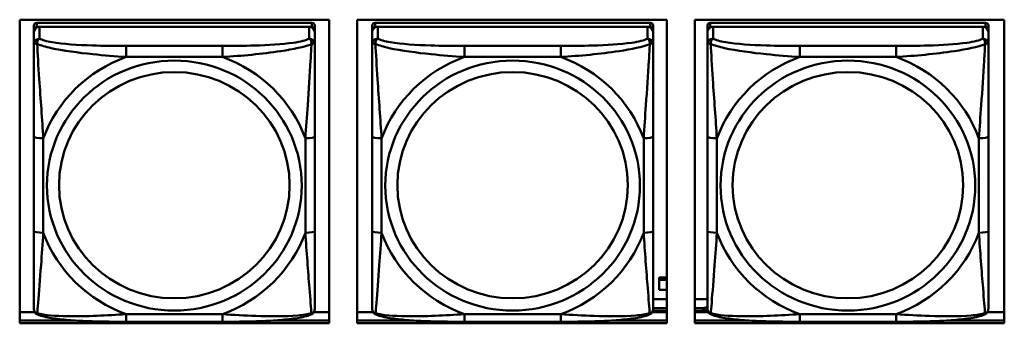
# Model space of a CAD drawing. Header units: inches. Extents: x 0.8 to 75.7, y -7.8 to 49.3.
# Tile 206 of 256: x 50.971 to 53.042, y 18.117 to 18.756. Entities that reach past the tile are written whole.
import ezdxf

# ---------------------------------------------------------------- set-up
doc = ezdxf.new("R2010")
doc.units = ezdxf.units.IN
doc.header["$MEASUREMENT"] = 0
doc.layers.add('Visible Edges(ROSSANSI)', color=7, linetype='Continuous', lineweight=50)
doc.layers.add('Visible Tangent Edges(ROSSANSI)', color=7, linetype='Continuous', lineweight=50)

msp = doc.modelspace()

# ---------------------------------------------------------------- linework, layer by layer
at = {"layer": 'Visible Edges(ROSSANSI)'}
for p, q in [((50.9714, 18.1172), (50.9714, 18.7559)), ((50.9714, 18.7559), (51.622, 18.7559)), ((51.0014, 18.7435), (51.0014, 18.7352)), ((51.586, 18.7493), (51.0073, 18.7493)), ((51.0073, 18.741), (51.586, 18.741)), ((51.5801, 18.741), (51.0132, 18.741)), ((51.5919, 18.7352), (51.5919, 18.7435)), ((51.622, 18.7559), (51.622, 18.1172)), ((51.6814, 18.1172), (51.6814, 18.7559)), ((51.6814, 18.7559), (52.332, 18.7559)), ((51.7127, 18.7435), (51.7127, 18.7352)), ((52.2974, 18.7493), (51.7186, 18.7493)), ((51.7186, 18.741), (52.2974, 18.741)), ((52.2915, 18.741), (51.7245, 18.741)), ((52.3033, 18.7352), (52.3033, 18.7435)), ((52.332, 18.7559), (52.332, 18.1172)), ((52.3914, 18.1172), (52.3914, 18.7559)), ((52.3914, 18.7559), (53.042, 18.7559)), ((52.4178, 18.7435), (52.4178, 18.7352)), ((53.0025, 18.7493), (52.4237, 18.7493)), ((52.4237, 18.741), (53.0025, 18.741)), ((52.9966, 18.741), (52.4296, 18.741)), ((53.0084, 18.7352), (53.0084, 18.7435)), ((53.042, 18.7559), (53.042, 18.1172)), ((51.0014, 18.7294), (51.0014, 18.7352)), ((51.0014, 18.7294), (51.0014, 18.7045)), ((51.5919, 18.7352), (51.5919, 18.7294)), ((51.5919, 18.7045), (51.5919, 18.7294)), ((51.7127, 18.7294), (51.7127, 18.7352)), ((51.7127, 18.7294), (51.7127, 18.7045)), ((52.3033, 18.7352), (52.3033, 18.7294)), ((52.3033, 18.7045), (52.3033, 18.7294)), ((52.4178, 18.7294), (52.4178, 18.7352)), ((52.4178, 18.7294), (52.4178, 18.7045)), ((53.0084, 18.7352), (53.0084, 18.7294)), ((53.0084, 18.7045), (53.0084, 18.7294)), ((51.0014, 18.5101), (51.0014, 18.3114)), ((51.5919, 18.3114), (51.5919, 18.5101)), ((51.7127, 18.5101), (51.7127, 18.3114)), ((52.3033, 18.3114), (52.3033, 18.5101)), ((52.4178, 18.5101), (52.4178, 18.3114)), ((53.0084, 18.3114), (53.0084, 18.5101)), ((52.3164, 18.2134), (52.3164, 18.2089)), ((52.3164, 18.2134), (52.332, 18.2134)), ((52.3164, 18.1873), (52.3164, 18.2089)), ((52.3164, 18.2089), (52.332, 18.2089)), ((52.332, 18.1873), (52.3164, 18.1873)), ((52.3033, 18.1683), (52.332, 18.1683)), ((52.3914, 18.1683), (52.4178, 18.1683)), ((50.9714, 18.1409), (51.0032, 18.1409)), ((51.59, 18.1409), (51.622, 18.1409)), ((51.6814, 18.1409), (51.7146, 18.1409)), ((52.3014, 18.1409), (52.332, 18.1409)), ((52.3914, 18.1409), (52.4197, 18.1409)), ((53.0065, 18.1409), (53.042, 18.1409)), ((50.9714, 18.1233), (51.0853, 18.1233)), ((51.0853, 18.1233), (50.9714, 18.1233)), ((51.3978, 18.1205), (51.1955, 18.1205)), ((51.508, 18.1233), (51.622, 18.1233)), ((51.622, 18.1233), (51.508, 18.1233)), ((51.6814, 18.1233), (51.7967, 18.1233)), ((51.7967, 18.1233), (51.6814, 18.1233)), ((52.1092, 18.1205), (51.9069, 18.1205)), ((52.2193, 18.1233), (52.332, 18.1233)), ((52.332, 18.1233), (52.2193, 18.1233)), ((52.3914, 18.1233), (52.5018, 18.1233)), ((52.5018, 18.1233), (52.3914, 18.1233)), ((52.8143, 18.1205), (52.612, 18.1205)), ((52.9245, 18.1233), (53.042, 18.1233)), ((53.042, 18.1233), (52.9245, 18.1233)), ((51.622, 18.1172), (50.9714, 18.1172)), ((52.332, 18.1172), (51.6814, 18.1172)), ((53.042, 18.1172), (52.3914, 18.1172))]:
    msp.add_line(p, q, dxfattribs=at)
for centre, major_axis, start_param, end_param in [((51.0073, 18.7435), (-0.00591, 0), 4.712389, 6.283185), ((51.0132, 18.7294), (-0.0118, 0), 4.712389, 6.283185), ((51.0073, 18.7352), (-0.00591, 0), 4.712389, 6.283185), ((51.5801, 18.7294), (0.0118, 0), 0, 1.570796), ((51.586, 18.7435), (0.00591, 0), 0, 1.570796), ((51.586, 18.7352), (0.00591, 0), 0, 1.570796), ((51.7186, 18.7435), (-0.00591, 0), 4.712389, 6.283185), ((51.7245, 18.7294), (-0.0118, 0), 4.712389, 6.283185), ((51.7186, 18.7352), (-0.00591, 0), 4.712389, 6.283185), ((52.2915, 18.7294), (0.0118, 0), 0, 1.570796), ((52.2974, 18.7435), (0.00591, 0), 0, 1.570796), ((52.2974, 18.7352), (0.00591, 0), 0, 1.570796), ((52.4237, 18.7435), (-0.00591, 0), 4.712389, 6.283185), ((52.4296, 18.7294), (-0.0118, 0), 4.712389, 6.283185), ((52.4237, 18.7352), (-0.00591, 0), 4.712389, 6.283185), ((52.9966, 18.7294), (0.0118, 0), 0, 1.570796), ((53.0025, 18.7435), (0.00591, 0), 0, 1.570796), ((53.0025, 18.7352), (0.00591, 0), 0, 1.570796)]:
    msp.add_ellipse(centre, major_axis=major_axis, ratio=0.981793, start_param=start_param, end_param=end_param, dxfattribs=at)
for points, knots in [([(51.0014, 18.7045), (51.0014, 18.6954), (51.0014, 18.6802), (51.0014, 18.663), (51.0014, 18.6366), (51.0014, 18.6063), (51.0014, 18.5769), (51.0014, 18.5545), (51.0014, 18.5321), (51.0014, 18.5101)], [-0.7968224, -0.7968224, -0.7968224, -0.7968224, -0.6514613, -0.6514613, -0.6514613, -0.427691, -0.427691, -0.427691, -0.2569517, -0.2569517, -0.2569517, -0.2569517]), ([(51.5919, 18.5101), (51.5919, 18.5333), (51.5919, 18.557), (51.5919, 18.5807), (51.5919, 18.6118), (51.5919, 18.6441), (51.5919, 18.6709), (51.5919, 18.6848), (51.5919, 18.6968), (51.5919, 18.7045)], [0.2569537, 0.2569537, 0.2569537, 0.2569537, 0.4371919, 0.4371919, 0.4371919, 0.6739428, 0.6739428, 0.6739428, 0.7963818, 0.7963818, 0.7963818, 0.7963818]), ([(51.7127, 18.7045), (51.7127, 18.6954), (51.7127, 18.6802), (51.7127, 18.663), (51.7127, 18.6366), (51.7127, 18.6063), (51.7127, 18.5769), (51.7127, 18.5545), (51.7127, 18.5321), (51.7127, 18.5101)], [-0.7968224, -0.7968224, -0.7968224, -0.7968224, -0.6514613, -0.6514613, -0.6514613, -0.427691, -0.427691, -0.427691, -0.2569517, -0.2569517, -0.2569517, -0.2569517]), ([(52.3033, 18.5101), (52.3033, 18.5333), (52.3033, 18.557), (52.3033, 18.5807), (52.3033, 18.6118), (52.3033, 18.6441), (52.3033, 18.6709), (52.3033, 18.6848), (52.3033, 18.6968), (52.3033, 18.7045)], [0.2569537, 0.2569537, 0.2569537, 0.2569537, 0.4371919, 0.4371919, 0.4371919, 0.6739428, 0.6739428, 0.6739428, 0.7963818, 0.7963818, 0.7963818, 0.7963818]), ([(52.4178, 18.7045), (52.4178, 18.6954), (52.4178, 18.6802), (52.4178, 18.663), (52.4178, 18.6366), (52.4178, 18.6063), (52.4178, 18.5769), (52.4178, 18.5545), (52.4178, 18.5321), (52.4178, 18.5101)], [-0.7968224, -0.7968224, -0.7968224, -0.7968224, -0.6514613, -0.6514613, -0.6514613, -0.427691, -0.427691, -0.427691, -0.2569517, -0.2569517, -0.2569517, -0.2569517]), ([(53.0084, 18.5101), (53.0084, 18.5333), (53.0084, 18.557), (53.0084, 18.5807), (53.0084, 18.6118), (53.0084, 18.6441), (53.0084, 18.6709), (53.0084, 18.6848), (53.0084, 18.6968), (53.0084, 18.7045)], [0.2569537, 0.2569537, 0.2569537, 0.2569537, 0.4371919, 0.4371919, 0.4371919, 0.6739428, 0.6739428, 0.6739428, 0.7963818, 0.7963818, 0.7963818, 0.7963818]), ([(51.0014, 18.3114), (51.0014, 18.2882), (51.0014, 18.2648), (51.0014, 18.2426), (51.0014, 18.2135), (51.0014, 18.1852), (51.0014, 18.1663), (51.0014, 18.1566), (51.0014, 18.1497), (51.0014, 18.1479)], [0.2569537, 0.2569537, 0.2569537, 0.2569537, 0.4371919, 0.4371919, 0.4371919, 0.6739428, 0.6739428, 0.6739428, 0.7963818, 0.7963818, 0.7963818, 0.7963818]), ([(51.5919, 18.1479), (51.5919, 18.1501), (51.5919, 18.1593), (51.5919, 18.1721), (51.5919, 18.1916), (51.5919, 18.2185), (51.5919, 18.2462), (51.5919, 18.2674), (51.5919, 18.2894), (51.5919, 18.3114)], [-0.7968224, -0.7968224, -0.7968224, -0.7968224, -0.6514613, -0.6514613, -0.6514613, -0.427691, -0.427691, -0.427691, -0.2569517, -0.2569517, -0.2569517, -0.2569517]), ([(51.7127, 18.3114), (51.7127, 18.2882), (51.7127, 18.2648), (51.7127, 18.2426), (51.7127, 18.2135), (51.7127, 18.1852), (51.7127, 18.1663), (51.7127, 18.1566), (51.7127, 18.1497), (51.7127, 18.1479)], [0.2569537, 0.2569537, 0.2569537, 0.2569537, 0.4371919, 0.4371919, 0.4371919, 0.6739428, 0.6739428, 0.6739428, 0.7963818, 0.7963818, 0.7963818, 0.7963818]), ([(52.3033, 18.1479), (52.3033, 18.1501), (52.3033, 18.1593), (52.3033, 18.1721), (52.3033, 18.1916), (52.3033, 18.2185), (52.3033, 18.2462), (52.3033, 18.2674), (52.3033, 18.2894), (52.3033, 18.3114)], [-0.7968224, -0.7968224, -0.7968224, -0.7968224, -0.6514613, -0.6514613, -0.6514613, -0.427691, -0.427691, -0.427691, -0.2569517, -0.2569517, -0.2569517, -0.2569517]), ([(52.4178, 18.3114), (52.4178, 18.2882), (52.4178, 18.2648), (52.4178, 18.2426), (52.4178, 18.2135), (52.4178, 18.1852), (52.4178, 18.1663), (52.4178, 18.1566), (52.4178, 18.1497), (52.4178, 18.1479)], [0.2569537, 0.2569537, 0.2569537, 0.2569537, 0.4371919, 0.4371919, 0.4371919, 0.6739428, 0.6739428, 0.6739428, 0.7963818, 0.7963818, 0.7963818, 0.7963818]), ([(53.0084, 18.1479), (53.0084, 18.1501), (53.0084, 18.1593), (53.0084, 18.1721), (53.0084, 18.1916), (53.0084, 18.2185), (53.0084, 18.2462), (53.0084, 18.2674), (53.0084, 18.2894), (53.0084, 18.3114)], [-0.7968224, -0.7968224, -0.7968224, -0.7968224, -0.6514613, -0.6514613, -0.6514613, -0.427691, -0.427691, -0.427691, -0.2569517, -0.2569517, -0.2569517, -0.2569517]), ([(51.0094, 18.1356), (51.0083, 18.1361), (51.0072, 18.1367), (51.0053, 18.1382), (51.0044, 18.1392), (51.0031, 18.1411), (51.0026, 18.1421), (51.0019, 18.144), (51.0016, 18.1449), (51.0014, 18.1465), (51.0014, 18.1473), (51.0014, 18.1479)], [0.02510739, 0.02510739, 0.02510739, 0.02510739, 0.03073999, 0.03073999, 0.03637259, 0.03637259, 0.0420052, 0.0420052, 0.0476378, 0.0476378, 0.0532704, 0.0532704, 0.0532704, 0.0532704]), ([(51.5839, 18.1356), (51.5849, 18.1361), (51.586, 18.1367), (51.588, 18.1382), (51.5888, 18.1392), (51.5902, 18.1411), (51.5907, 18.1421), (51.5914, 18.144), (51.5916, 18.1449), (51.5919, 18.1465), (51.5919, 18.1473), (51.5919, 18.1479)], [0.02510739, 0.02510739, 0.02510739, 0.02510739, 0.03073999, 0.03073999, 0.03637259, 0.03637259, 0.0420052, 0.0420052, 0.0476378, 0.0476378, 0.0532704, 0.0532704, 0.0532704, 0.0532704]), ([(51.7208, 18.1356), (51.7197, 18.1361), (51.7186, 18.1367), (51.7167, 18.1382), (51.7158, 18.1392), (51.7144, 18.1411), (51.7139, 18.1421), (51.7132, 18.144), (51.713, 18.1449), (51.7128, 18.1465), (51.7127, 18.1473), (51.7127, 18.1479)], [0.02510739, 0.02510739, 0.02510739, 0.02510739, 0.03073999, 0.03073999, 0.03637259, 0.03637259, 0.0420052, 0.0420052, 0.0476378, 0.0476378, 0.0532704, 0.0532704, 0.0532704, 0.0532704]), ([(52.2952, 18.1356), (52.2963, 18.1361), (52.2974, 18.1367), (52.2993, 18.1382), (52.3002, 18.1392), (52.3016, 18.1411), (52.3021, 18.1421), (52.3028, 18.144), (52.303, 18.1449), (52.3032, 18.1465), (52.3033, 18.1473), (52.3033, 18.1479)], [0.02510739, 0.02510739, 0.02510739, 0.02510739, 0.03073999, 0.03073999, 0.03637259, 0.03637259, 0.0420052, 0.0420052, 0.0476378, 0.0476378, 0.0532704, 0.0532704, 0.0532704, 0.0532704]), ([(52.4259, 18.1356), (52.4248, 18.1361), (52.4237, 18.1367), (52.4218, 18.1382), (52.4209, 18.1392), (52.4195, 18.1411), (52.419, 18.1421), (52.4183, 18.144), (52.4181, 18.1449), (52.4179, 18.1465), (52.4178, 18.1473), (52.4178, 18.1479)], [0.02510739, 0.02510739, 0.02510739, 0.02510739, 0.03073999, 0.03073999, 0.03637259, 0.03637259, 0.0420052, 0.0420052, 0.0476378, 0.0476378, 0.0532704, 0.0532704, 0.0532704, 0.0532704]), ([(53.0003, 18.1356), (53.0014, 18.1361), (53.0025, 18.1367), (53.0045, 18.1382), (53.0053, 18.1392), (53.0067, 18.1411), (53.0072, 18.1421), (53.0079, 18.144), (53.0081, 18.1449), (53.0083, 18.1465), (53.0084, 18.1473), (53.0084, 18.1479)], [0.02510739, 0.02510739, 0.02510739, 0.02510739, 0.03073999, 0.03073999, 0.03637259, 0.03637259, 0.0420052, 0.0420052, 0.0476378, 0.0476378, 0.0532704, 0.0532704, 0.0532704, 0.0532704]), ([(51.1955, 18.1205), (51.1819, 18.1205), (51.1683, 18.1206), (51.141, 18.1209), (51.1274, 18.1212), (51.1006, 18.1223), (51.0872, 18.123), (51.0616, 18.1252), (51.0494, 18.1265), (51.0273, 18.1301), (51.0178, 18.1321), (51.0094, 18.1356)], [0.2569517, 0.2569517, 0.2569517, 0.2569517, 0.3597049, 0.3597049, 0.4624581, 0.4624581, 0.5652112, 0.5652112, 0.6679644, 0.6679644, 0.7707176, 0.7707176, 0.7707176, 0.7707176]), ([(51.5839, 18.1356), (51.5754, 18.1321), (51.5659, 18.1301), (51.5439, 18.1265), (51.5317, 18.1252), (51.506, 18.123), (51.4927, 18.1223), (51.4659, 18.1212), (51.4523, 18.1209), (51.425, 18.1206), (51.4113, 18.1205), (51.3978, 18.1205)], [-0.7703505, -0.7703505, -0.7703505, -0.7703505, -0.6676711, -0.6676711, -0.5649918, -0.5649918, -0.4623124, -0.4623124, -0.3596331, -0.3596331, -0.2569537, -0.2569537, -0.2569537, -0.2569537]), ([(51.9069, 18.1205), (51.8933, 18.1205), (51.8797, 18.1206), (51.8524, 18.1209), (51.8388, 18.1212), (51.8119, 18.1223), (51.7986, 18.123), (51.7729, 18.1252), (51.7608, 18.1265), (51.7387, 18.1301), (51.7292, 18.1321), (51.7208, 18.1356)], [0.2569517, 0.2569517, 0.2569517, 0.2569517, 0.3597049, 0.3597049, 0.4624581, 0.4624581, 0.5652112, 0.5652112, 0.6679644, 0.6679644, 0.7707176, 0.7707176, 0.7707176, 0.7707176]), ([(52.2952, 18.1356), (52.2868, 18.1321), (52.2773, 18.1301), (52.2553, 18.1265), (52.2431, 18.1252), (52.2174, 18.123), (52.2041, 18.1223), (52.1772, 18.1212), (52.1636, 18.1209), (52.1364, 18.1206), (52.1227, 18.1205), (52.1092, 18.1205)], [-0.7703505, -0.7703505, -0.7703505, -0.7703505, -0.6676711, -0.6676711, -0.5649918, -0.5649918, -0.4623124, -0.4623124, -0.3596331, -0.3596331, -0.2569537, -0.2569537, -0.2569537, -0.2569537]), ([(52.612, 18.1205), (52.5984, 18.1205), (52.5848, 18.1206), (52.5575, 18.1209), (52.5439, 18.1212), (52.517, 18.1223), (52.5037, 18.123), (52.4781, 18.1252), (52.4659, 18.1265), (52.4438, 18.1301), (52.4343, 18.1321), (52.4259, 18.1356)], [0.2569517, 0.2569517, 0.2569517, 0.2569517, 0.3597049, 0.3597049, 0.4624581, 0.4624581, 0.5652112, 0.5652112, 0.6679644, 0.6679644, 0.7707176, 0.7707176, 0.7707176, 0.7707176]), ([(53.0003, 18.1356), (52.9919, 18.1321), (52.9824, 18.1301), (52.9604, 18.1265), (52.9482, 18.1252), (52.9225, 18.123), (52.9092, 18.1223), (52.8824, 18.1212), (52.8688, 18.1209), (52.8415, 18.1206), (52.8278, 18.1205), (52.8143, 18.1205)], [-0.7703505, -0.7703505, -0.7703505, -0.7703505, -0.6676711, -0.6676711, -0.5649918, -0.5649918, -0.4623124, -0.4623124, -0.3596331, -0.3596331, -0.2569537, -0.2569537, -0.2569537, -0.2569537])]:
    msp.add_open_spline(points, degree=3, knots=knots, dxfattribs=at)
at = {"layer": 'Visible Tangent Edges(ROSSANSI)'}
for p, q in [((51.0073, 18.741), (51.0073, 18.7493)), ((51.0132, 18.7161), (51.0132, 18.741)), ((51.5801, 18.741), (51.5801, 18.7161)), ((51.586, 18.7493), (51.586, 18.741)), ((51.7186, 18.741), (51.7186, 18.7493)), ((51.7245, 18.7161), (51.7245, 18.741)), ((52.2915, 18.741), (52.2915, 18.7161)), ((52.2974, 18.7493), (52.2974, 18.741)), ((52.4237, 18.741), (52.4237, 18.7493)), ((52.4296, 18.7161), (52.4296, 18.741)), ((52.9966, 18.741), (52.9966, 18.7161)), ((53.0025, 18.7493), (53.0025, 18.741)), ((51.1955, 18.7007), (51.1955, 18.6776)), ((51.3978, 18.7007), (51.1955, 18.7007)), ((51.3978, 18.7007), (51.3978, 18.6776)), ((51.9069, 18.7007), (51.9069, 18.6776)), ((52.1092, 18.7007), (51.9069, 18.7007)), ((52.1092, 18.7007), (52.1092, 18.6776)), ((52.612, 18.7007), (52.612, 18.6776)), ((52.8143, 18.7007), (52.612, 18.7007)), ((52.8143, 18.7007), (52.8143, 18.6776)), ((51.1955, 18.6776), (51.3978, 18.6776)), ((51.9069, 18.6776), (52.1092, 18.6776)), ((52.612, 18.6776), (52.8143, 18.6776)), ((51.021, 18.3077), (51.021, 18.5063)), ((51.5722, 18.5063), (51.5722, 18.3077)), ((51.7324, 18.3077), (51.7324, 18.5063)), ((52.2836, 18.5063), (52.2836, 18.3077)), ((52.4375, 18.3077), (52.4375, 18.5063)), ((52.9887, 18.5063), (52.9887, 18.3077)), ((52.3026, 18.1435), (52.332, 18.1435)), ((52.332, 18.1494), (52.3033, 18.1494)), ((52.4088, 18.1494), (52.3914, 18.1494)), ((52.3914, 18.1435), (52.4088, 18.1435)), ((52.4178, 18.1511), (52.4088, 18.1494)), ((52.4088, 18.1435), (52.4088, 18.1494)), ((52.4088, 18.1435), (52.4088, 18.1409)), ((52.4124, 18.1438), (52.4182, 18.1449)), ((52.4124, 18.1409), (52.4124, 18.1438)), ((51.3978, 18.1364), (51.1955, 18.1364)), ((51.1955, 18.1205), (51.1955, 18.1364)), ((51.3978, 18.1205), (51.3978, 18.1364)), ((52.1092, 18.1364), (51.9069, 18.1364)), ((51.9069, 18.1205), (51.9069, 18.1364)), ((52.1092, 18.1205), (52.1092, 18.1364)), ((52.8143, 18.1364), (52.612, 18.1364)), ((52.612, 18.1205), (52.612, 18.1364)), ((52.8143, 18.1205), (52.8143, 18.1364))]:
    msp.add_line(p, q, dxfattribs=at)
for centre, major_axis, ratio, start_param, end_param in [((51.0132, 18.7045), (-0.0118, 0), 0.981793, 4.712389, 6.283185), ((51.5801, 18.7045), (0.0118, 0), 0.981793, 0, 1.570796), ((51.7245, 18.7045), (-0.0118, 0), 0.981793, 4.712389, 6.283185), ((52.2915, 18.7045), (0.0118, 0), 0.981793, 0, 1.570796), ((52.4296, 18.7045), (-0.0118, 0), 0.981793, 4.712389, 6.283185), ((52.9966, 18.7045), (0.0118, 0), 0.981793, 0, 1.570796), ((51.2966, 18.407), (-0.2936, 0), 0.981793, 5.064156, 5.931419), ((51.2966, 18.407), (0.2936, 0), 0.981793, 0.351767, 1.21903), ((52.008, 18.407), (-0.2936, 0), 0.981793, 5.064156, 5.931419), ((52.008, 18.407), (0.2936, 0), 0.981793, 0.351767, 1.21903), ((52.7131, 18.407), (-0.2936, 0), 0.981793, 5.064156, 5.931419), ((52.7131, 18.407), (0.2936, 0), 0.981793, 0.351767, 1.21903), ((51.021, 18.5101), (-0.0197, 0), 0.189952, 0, 1.570796), ((51.5722, 18.5101), (0.0197, 0), 0.189952, 4.712389, 6.283185), ((51.7324, 18.5101), (-0.0197, 0), 0.189952, 0, 1.570796), ((52.2836, 18.5101), (0.0197, 0), 0.189952, 4.712389, 6.283185), ((52.4375, 18.5101), (-0.0197, 0), 0.189952, 0, 1.570796), ((52.9887, 18.5101), (0.0197, 0), 0.189952, 4.712389, 6.283185), ((51.021, 18.3114), (-0.0197, 0), 0.189952, 0, 1.570796), ((51.2966, 18.407), (-0.2936, 0), 0.981793, 0.351767, 1.21903), ((51.2966, 18.407), (0.2936, 0), 0.981793, 5.064156, 5.931419), ((51.5722, 18.3114), (0.0197, 0), 0.189952, 4.712389, 6.283185), ((51.7324, 18.3114), (-0.0197, 0), 0.189952, 0, 1.570796), ((52.008, 18.407), (-0.2936, 0), 0.981793, 0.351767, 1.21903), ((52.008, 18.407), (0.2936, 0), 0.981793, 5.064156, 5.931419), ((52.2836, 18.3114), (0.0197, 0), 0.189952, 4.712389, 6.283185), ((52.4375, 18.3114), (-0.0197, 0), 0.189952, 0, 1.570796), ((52.7131, 18.407), (-0.2936, 0), 0.981793, 0.351767, 1.21903), ((52.7131, 18.407), (0.2936, 0), 0.981793, 5.064156, 5.931419), ((52.9887, 18.3114), (0.0197, 0), 0.189952, 4.712389, 6.283185), ((52.4088, 18.1445), (-0.00093, 0.00491), 0.694233, 4.445311, 6.016107), ((52.4088, 18.1445), (0.005, 0), 0.189952, 4.712389, 5.497787)]:
    msp.add_ellipse(centre, major_axis=major_axis, ratio=ratio, start_param=start_param, end_param=end_param, dxfattribs=at)
for centre, major_axis in [((51.2966, 18.407), (-0.2678, 0)), ((52.008, 18.407), (-0.2678, 0)), ((52.7131, 18.407), (-0.2678, 0)), ((51.2966, 18.4078), (-0.2424, 0)), ((52.008, 18.4078), (-0.2424, 0)), ((52.7131, 18.4078), (-0.2424, 0))]:
    msp.add_ellipse(centre, major_axis=major_axis, ratio=0.981793, dxfattribs=at)
for points, knots in [([(51.0014, 18.7045), (51.0014, 18.7048), (51.0014, 18.705), (51.0017, 18.7053), (51.0019, 18.7055), (51.0022, 18.7056), (51.0024, 18.7057), (51.0027, 18.7057), (51.0029, 18.7057), (51.0033, 18.7057), (51.0036, 18.7057), (51.0045, 18.7056), (51.0052, 18.7055), (51.0066, 18.7051), (51.0074, 18.7049), (51.0082, 18.7046)], [-0.0532704, -0.0532704, -0.0532704, -0.0532704, -0.04377373, -0.04377373, -0.03521335, -0.03521335, -0.02986312, -0.02986312, -0.02651922, -0.02651922, -0.01983142, -0.01983142, -0.00913095, -0.00913095, 0.00023197, 0.00023197, 0.00023197, 0.00023197]), ([(51.0082, 18.7046), (51.0082, 18.7057), (51.0082, 18.7067), (51.0085, 18.7088), (51.0087, 18.7097), (51.0091, 18.7112), (51.0093, 18.7117), (51.0096, 18.7124), (51.0098, 18.7126), (51.0101, 18.7132), (51.0103, 18.7135), (51.0109, 18.7143), (51.0112, 18.7147), (51.0121, 18.7155), (51.0126, 18.7159), (51.0132, 18.7161)], [-0.00023197, -0.00023197, -0.00023197, -0.00023197, 0.00913095, 0.00913095, 0.01983142, 0.01983142, 0.02651922, 0.02651922, 0.02986312, 0.02986312, 0.03521335, 0.03521335, 0.04377373, 0.04377373, 0.0532704, 0.0532704, 0.0532704, 0.0532704]), ([(51.0082, 18.7046), (51.0159, 18.7017), (51.0259, 18.6988), (51.0629, 18.6906), (51.0946, 18.6864), (51.1489, 18.6808), (51.1721, 18.6789), (51.1955, 18.6776)], [-0.7478145, -0.7478145, -0.7478145, -0.7478145, -0.6493253, -0.6493253, -0.427691, -0.427691, -0.2569537, -0.2569537, -0.2569537, -0.2569537]), ([(51.021, 18.5063), (51.0186, 18.546), (51.0154, 18.5882), (51.0107, 18.6582), (51.0091, 18.6856), (51.0082, 18.7046)], [0.2569517, 0.2569517, 0.2569517, 0.2569517, 0.5559983, 0.5559983, 0.7482818, 0.7482818, 0.7482818, 0.7482818]), ([(51.1955, 18.7007), (51.1718, 18.7007), (51.1478, 18.7008), (51.1245, 18.7016), (51.0938, 18.7025), (51.0629, 18.7045), (51.0397, 18.7085), (51.0276, 18.7106), (51.018, 18.7132), (51.0132, 18.7161)], [0.2569537, 0.2569537, 0.2569537, 0.2569537, 0.4371919, 0.4371919, 0.4371919, 0.6739428, 0.6739428, 0.6739428, 0.7963818, 0.7963818, 0.7963818, 0.7963818]), ([(51.5801, 18.7161), (51.5744, 18.7127), (51.5619, 18.7096), (51.5467, 18.7074), (51.5232, 18.704), (51.4941, 18.7023), (51.465, 18.7015), (51.4428, 18.7008), (51.4202, 18.7007), (51.3978, 18.7007)], [-0.7968224, -0.7968224, -0.7968224, -0.7968224, -0.6514613, -0.6514613, -0.6514613, -0.427691, -0.427691, -0.427691, -0.2569517, -0.2569517, -0.2569517, -0.2569517]), ([(51.3978, 18.6776), (51.4383, 18.6799), (51.4806, 18.6837), (51.5463, 18.6938), (51.5707, 18.6988), (51.5851, 18.7046)], [0.2569517, 0.2569517, 0.2569517, 0.2569517, 0.5559983, 0.5559983, 0.7482818, 0.7482818, 0.7482818, 0.7482818]), ([(51.5851, 18.7046), (51.5846, 18.6946), (51.5839, 18.6826), (51.5814, 18.6405), (51.5792, 18.6073), (51.5753, 18.5523), (51.5736, 18.5292), (51.5722, 18.5063)], [-0.7478145, -0.7478145, -0.7478145, -0.7478145, -0.6493253, -0.6493253, -0.427691, -0.427691, -0.2569537, -0.2569537, -0.2569537, -0.2569537]), ([(51.5801, 18.7161), (51.5806, 18.7159), (51.5811, 18.7155), (51.582, 18.7147), (51.5824, 18.7143), (51.583, 18.7135), (51.5832, 18.7132), (51.5835, 18.7126), (51.5836, 18.7124), (51.584, 18.7117), (51.5841, 18.7112), (51.5846, 18.7097), (51.5848, 18.7088), (51.585, 18.7067), (51.5851, 18.7057), (51.5851, 18.7046)], [-0.0532704, -0.0532704, -0.0532704, -0.0532704, -0.04377373, -0.04377373, -0.03521335, -0.03521335, -0.02986312, -0.02986312, -0.02651922, -0.02651922, -0.01983142, -0.01983142, -0.00913095, -0.00913095, 0.00023197, 0.00023197, 0.00023197, 0.00023197]), ([(51.5851, 18.7046), (51.5859, 18.7049), (51.5866, 18.7051), (51.5881, 18.7055), (51.5888, 18.7056), (51.5897, 18.7057), (51.59, 18.7057), (51.5904, 18.7057), (51.5905, 18.7057), (51.5909, 18.7057), (51.591, 18.7056), (51.5914, 18.7055), (51.5916, 18.7053), (51.5918, 18.705), (51.5919, 18.7048), (51.5919, 18.7045)], [-0.00023197, -0.00023197, -0.00023197, -0.00023197, 0.00913095, 0.00913095, 0.01983142, 0.01983142, 0.02651922, 0.02651922, 0.02986312, 0.02986312, 0.03521335, 0.03521335, 0.04377373, 0.04377373, 0.0532704, 0.0532704, 0.0532704, 0.0532704]), ([(51.7127, 18.7045), (51.7127, 18.7048), (51.7128, 18.705), (51.713, 18.7053), (51.7132, 18.7055), (51.7136, 18.7056), (51.7138, 18.7057), (51.7141, 18.7057), (51.7142, 18.7057), (51.7146, 18.7057), (51.715, 18.7057), (51.7159, 18.7056), (51.7165, 18.7055), (51.718, 18.7051), (51.7187, 18.7049), (51.7196, 18.7046)], [-0.0532704, -0.0532704, -0.0532704, -0.0532704, -0.04377373, -0.04377373, -0.03521335, -0.03521335, -0.02986312, -0.02986312, -0.02651922, -0.02651922, -0.01983142, -0.01983142, -0.00913095, -0.00913095, 0.00023197, 0.00023197, 0.00023197, 0.00023197]), ([(51.7196, 18.7046), (51.7196, 18.7057), (51.7196, 18.7067), (51.7198, 18.7088), (51.72, 18.7097), (51.7205, 18.7112), (51.7207, 18.7117), (51.721, 18.7124), (51.7211, 18.7126), (51.7214, 18.7132), (51.7216, 18.7135), (51.7222, 18.7143), (51.7226, 18.7147), (51.7235, 18.7155), (51.724, 18.7159), (51.7245, 18.7161)], [-0.00023197, -0.00023197, -0.00023197, -0.00023197, 0.00913095, 0.00913095, 0.01983142, 0.01983142, 0.02651922, 0.02651922, 0.02986312, 0.02986312, 0.03521335, 0.03521335, 0.04377373, 0.04377373, 0.0532704, 0.0532704, 0.0532704, 0.0532704]), ([(51.7196, 18.7046), (51.7272, 18.7017), (51.7372, 18.6988), (51.7743, 18.6906), (51.806, 18.6864), (51.8603, 18.6808), (51.8835, 18.6789), (51.9069, 18.6776)], [-0.7478145, -0.7478145, -0.7478145, -0.7478145, -0.6493253, -0.6493253, -0.427691, -0.427691, -0.2569537, -0.2569537, -0.2569537, -0.2569537]), ([(51.7324, 18.5063), (51.73, 18.546), (51.7267, 18.5882), (51.7221, 18.6582), (51.7205, 18.6856), (51.7196, 18.7046)], [0.2569517, 0.2569517, 0.2569517, 0.2569517, 0.5559983, 0.5559983, 0.7482818, 0.7482818, 0.7482818, 0.7482818]), ([(51.9069, 18.7007), (51.8832, 18.7007), (51.8592, 18.7008), (51.8358, 18.7016), (51.8052, 18.7025), (51.7743, 18.7045), (51.751, 18.7085), (51.739, 18.7106), (51.7294, 18.7132), (51.7245, 18.7161)], [0.2569537, 0.2569537, 0.2569537, 0.2569537, 0.4371919, 0.4371919, 0.4371919, 0.6739428, 0.6739428, 0.6739428, 0.7963818, 0.7963818, 0.7963818, 0.7963818]), ([(52.2915, 18.7161), (52.2857, 18.7127), (52.2732, 18.7096), (52.258, 18.7074), (52.2346, 18.704), (52.2055, 18.7023), (52.1764, 18.7015), (52.1542, 18.7008), (52.1316, 18.7007), (52.1092, 18.7007)], [-0.7968224, -0.7968224, -0.7968224, -0.7968224, -0.6514613, -0.6514613, -0.6514613, -0.427691, -0.427691, -0.427691, -0.2569517, -0.2569517, -0.2569517, -0.2569517]), ([(52.1092, 18.6776), (52.1496, 18.6799), (52.192, 18.6837), (52.2576, 18.6938), (52.2821, 18.6988), (52.2964, 18.7046)], [0.2569517, 0.2569517, 0.2569517, 0.2569517, 0.5559983, 0.5559983, 0.7482818, 0.7482818, 0.7482818, 0.7482818]), ([(52.2964, 18.7046), (52.2959, 18.6946), (52.2953, 18.6826), (52.2928, 18.6405), (52.2905, 18.6073), (52.2866, 18.5523), (52.285, 18.5292), (52.2836, 18.5063)], [-0.7478145, -0.7478145, -0.7478145, -0.7478145, -0.6493253, -0.6493253, -0.427691, -0.427691, -0.2569537, -0.2569537, -0.2569537, -0.2569537]), ([(52.2915, 18.7161), (52.292, 18.7159), (52.2925, 18.7155), (52.2934, 18.7147), (52.2938, 18.7143), (52.2944, 18.7135), (52.2946, 18.7132), (52.2949, 18.7126), (52.295, 18.7124), (52.2953, 18.7117), (52.2955, 18.7112), (52.296, 18.7097), (52.2962, 18.7088), (52.2964, 18.7067), (52.2964, 18.7057), (52.2964, 18.7046)], [-0.0532704, -0.0532704, -0.0532704, -0.0532704, -0.04377373, -0.04377373, -0.03521335, -0.03521335, -0.02986312, -0.02986312, -0.02651922, -0.02651922, -0.01983142, -0.01983142, -0.00913095, -0.00913095, 0.00023197, 0.00023197, 0.00023197, 0.00023197]), ([(52.2964, 18.7046), (52.2973, 18.7049), (52.298, 18.7051), (52.2995, 18.7055), (52.3001, 18.7056), (52.301, 18.7057), (52.3014, 18.7057), (52.3018, 18.7057), (52.3019, 18.7057), (52.3022, 18.7057), (52.3024, 18.7056), (52.3028, 18.7055), (52.303, 18.7053), (52.3032, 18.705), (52.3033, 18.7048), (52.3033, 18.7045)], [-0.00023197, -0.00023197, -0.00023197, -0.00023197, 0.00913095, 0.00913095, 0.01983142, 0.01983142, 0.02651922, 0.02651922, 0.02986312, 0.02986312, 0.03521335, 0.03521335, 0.04377373, 0.04377373, 0.0532704, 0.0532704, 0.0532704, 0.0532704]), ([(52.4178, 18.7045), (52.4178, 18.7048), (52.4179, 18.705), (52.4182, 18.7053), (52.4183, 18.7055), (52.4187, 18.7056), (52.4189, 18.7057), (52.4192, 18.7057), (52.4193, 18.7057), (52.4197, 18.7057), (52.4201, 18.7057), (52.421, 18.7056), (52.4216, 18.7055), (52.4231, 18.7051), (52.4238, 18.7049), (52.4247, 18.7046)], [-0.0532704, -0.0532704, -0.0532704, -0.0532704, -0.04377373, -0.04377373, -0.03521335, -0.03521335, -0.02986312, -0.02986312, -0.02651922, -0.02651922, -0.01983142, -0.01983142, -0.00913095, -0.00913095, 0.00023197, 0.00023197, 0.00023197, 0.00023197]), ([(52.4247, 18.7046), (52.4247, 18.7057), (52.4247, 18.7067), (52.425, 18.7088), (52.4252, 18.7097), (52.4256, 18.7112), (52.4258, 18.7117), (52.4261, 18.7124), (52.4262, 18.7126), (52.4265, 18.7132), (52.4268, 18.7135), (52.4273, 18.7143), (52.4277, 18.7147), (52.4286, 18.7155), (52.4291, 18.7159), (52.4296, 18.7161)], [-0.00023197, -0.00023197, -0.00023197, -0.00023197, 0.00913095, 0.00913095, 0.01983142, 0.01983142, 0.02651922, 0.02651922, 0.02986312, 0.02986312, 0.03521335, 0.03521335, 0.04377373, 0.04377373, 0.0532704, 0.0532704, 0.0532704, 0.0532704]), ([(52.4247, 18.7046), (52.4323, 18.7017), (52.4424, 18.6988), (52.4794, 18.6906), (52.5111, 18.6864), (52.5654, 18.6808), (52.5886, 18.6789), (52.612, 18.6776)], [-0.7478145, -0.7478145, -0.7478145, -0.7478145, -0.6493253, -0.6493253, -0.427691, -0.427691, -0.2569537, -0.2569537, -0.2569537, -0.2569537]), ([(52.4375, 18.5063), (52.4351, 18.546), (52.4318, 18.5882), (52.4272, 18.6582), (52.4256, 18.6856), (52.4247, 18.7046)], [0.2569517, 0.2569517, 0.2569517, 0.2569517, 0.5559983, 0.5559983, 0.7482818, 0.7482818, 0.7482818, 0.7482818]), ([(52.612, 18.7007), (52.5883, 18.7007), (52.5643, 18.7008), (52.541, 18.7016), (52.5103, 18.7025), (52.4794, 18.7045), (52.4561, 18.7085), (52.4441, 18.7106), (52.4345, 18.7132), (52.4296, 18.7161)], [0.2569537, 0.2569537, 0.2569537, 0.2569537, 0.4371919, 0.4371919, 0.4371919, 0.6739428, 0.6739428, 0.6739428, 0.7963818, 0.7963818, 0.7963818, 0.7963818]), ([(52.9966, 18.7161), (52.9908, 18.7127), (52.9784, 18.7096), (52.9631, 18.7074), (52.9397, 18.704), (52.9106, 18.7023), (52.8815, 18.7015), (52.8593, 18.7008), (52.8367, 18.7007), (52.8143, 18.7007)], [-0.7968224, -0.7968224, -0.7968224, -0.7968224, -0.6514613, -0.6514613, -0.6514613, -0.427691, -0.427691, -0.427691, -0.2569517, -0.2569517, -0.2569517, -0.2569517]), ([(52.8143, 18.6776), (52.8547, 18.6799), (52.8971, 18.6837), (52.9628, 18.6938), (52.9872, 18.6988), (53.0015, 18.7046)], [0.2569517, 0.2569517, 0.2569517, 0.2569517, 0.5559983, 0.5559983, 0.7482818, 0.7482818, 0.7482818, 0.7482818]), ([(53.0015, 18.7046), (53.001, 18.6946), (53.0004, 18.6826), (52.9979, 18.6405), (52.9956, 18.6073), (52.9917, 18.5523), (52.9901, 18.5292), (52.9887, 18.5063)], [-0.7478145, -0.7478145, -0.7478145, -0.7478145, -0.6493253, -0.6493253, -0.427691, -0.427691, -0.2569537, -0.2569537, -0.2569537, -0.2569537]), ([(52.9966, 18.7161), (52.9971, 18.7159), (52.9976, 18.7155), (52.9985, 18.7147), (52.9989, 18.7143), (52.9995, 18.7135), (52.9997, 18.7132), (53, 18.7126), (53.0001, 18.7124), (53.0004, 18.7117), (53.0006, 18.7112), (53.0011, 18.7097), (53.0013, 18.7088), (53.0015, 18.7067), (53.0016, 18.7057), (53.0015, 18.7046)], [-0.0532704, -0.0532704, -0.0532704, -0.0532704, -0.04377373, -0.04377373, -0.03521335, -0.03521335, -0.02986312, -0.02986312, -0.02651922, -0.02651922, -0.01983142, -0.01983142, -0.00913095, -0.00913095, 0.00023197, 0.00023197, 0.00023197, 0.00023197]), ([(53.0015, 18.7046), (53.0024, 18.7049), (53.0031, 18.7051), (53.0046, 18.7055), (53.0052, 18.7056), (53.0062, 18.7057), (53.0065, 18.7057), (53.0069, 18.7057), (53.007, 18.7057), (53.0073, 18.7057), (53.0075, 18.7056), (53.0079, 18.7055), (53.0081, 18.7053), (53.0083, 18.705), (53.0084, 18.7048), (53.0084, 18.7045)], [-0.00023197, -0.00023197, -0.00023197, -0.00023197, 0.00913095, 0.00913095, 0.01983142, 0.01983142, 0.02651922, 0.02651922, 0.02986312, 0.02986312, 0.03521335, 0.03521335, 0.04377373, 0.04377373, 0.0532704, 0.0532704, 0.0532704, 0.0532704]), ([(51.0082, 18.1383), (51.0087, 18.1433), (51.0093, 18.1509), (51.0118, 18.1815), (51.0141, 18.2106), (51.018, 18.2621), (51.0196, 18.2847), (51.021, 18.3077)], [-0.7478145, -0.7478145, -0.7478145, -0.7478145, -0.6493253, -0.6493253, -0.427691, -0.427691, -0.2569537, -0.2569537, -0.2569537, -0.2569537]), ([(51.5722, 18.3077), (51.5746, 18.2679), (51.5779, 18.2269), (51.5825, 18.168), (51.5841, 18.1475), (51.5851, 18.1383)], [0.2569517, 0.2569517, 0.2569517, 0.2569517, 0.5559983, 0.5559983, 0.7482818, 0.7482818, 0.7482818, 0.7482818]), ([(51.7196, 18.1383), (51.7201, 18.1433), (51.7207, 18.1509), (51.7232, 18.1815), (51.7255, 18.2106), (51.7294, 18.2621), (51.731, 18.2847), (51.7324, 18.3077)], [-0.7478145, -0.7478145, -0.7478145, -0.7478145, -0.6493253, -0.6493253, -0.427691, -0.427691, -0.2569537, -0.2569537, -0.2569537, -0.2569537]), ([(52.2836, 18.3077), (52.286, 18.2679), (52.2893, 18.2269), (52.2939, 18.168), (52.2955, 18.1475), (52.2964, 18.1383)], [0.2569517, 0.2569517, 0.2569517, 0.2569517, 0.5559983, 0.5559983, 0.7482818, 0.7482818, 0.7482818, 0.7482818]), ([(52.4247, 18.1383), (52.4252, 18.1433), (52.4258, 18.1509), (52.4283, 18.1815), (52.4306, 18.2106), (52.4345, 18.2621), (52.4361, 18.2847), (52.4375, 18.3077)], [-0.7478145, -0.7478145, -0.7478145, -0.7478145, -0.6493253, -0.6493253, -0.427691, -0.427691, -0.2569537, -0.2569537, -0.2569537, -0.2569537]), ([(52.9887, 18.3077), (52.9911, 18.2679), (52.9944, 18.2269), (52.999, 18.168), (53.0006, 18.1475), (53.0015, 18.1383)], [0.2569517, 0.2569517, 0.2569517, 0.2569517, 0.5559983, 0.5559983, 0.7482818, 0.7482818, 0.7482818, 0.7482818]), ([(51.0082, 18.1383), (51.0074, 18.1385), (51.0066, 18.1389), (51.0052, 18.1397), (51.0045, 18.1402), (51.0036, 18.1412), (51.0033, 18.1416), (51.0029, 18.1422), (51.0027, 18.1424), (51.0024, 18.143), (51.0022, 18.1433), (51.0019, 18.1443), (51.0017, 18.145), (51.0014, 18.1464), (51.0014, 18.1471), (51.0014, 18.1479)], [-0.00023197, -0.00023197, -0.00023197, -0.00023197, 0.00913095, 0.00913095, 0.01983142, 0.01983142, 0.02651922, 0.02651922, 0.02986312, 0.02986312, 0.03521335, 0.03521335, 0.04377373, 0.04377373, 0.0532704, 0.0532704, 0.0532704, 0.0532704]), ([(51.0094, 18.1356), (51.0092, 18.1357), (51.0091, 18.1358), (51.0087, 18.1361), (51.0085, 18.1364), (51.0082, 18.1373), (51.0082, 18.1377), (51.0082, 18.1383)], [-0.02510739, -0.02510739, -0.02510739, -0.02510739, -0.01983142, -0.01983142, -0.00913095, -0.00913095, 0.00023197, 0.00023197, 0.00023197, 0.00023197]), ([(51.1955, 18.1364), (51.155, 18.1341), (51.1126, 18.1314), (51.047, 18.1324), (51.0226, 18.1343), (51.0082, 18.1383)], [0.2569517, 0.2569517, 0.2569517, 0.2569517, 0.5559983, 0.5559983, 0.7482818, 0.7482818, 0.7482818, 0.7482818]), ([(51.5851, 18.1383), (51.5774, 18.1363), (51.5674, 18.1347), (51.5303, 18.1314), (51.4986, 18.1316), (51.4444, 18.1336), (51.4211, 18.135), (51.3978, 18.1364)], [-0.7478145, -0.7478145, -0.7478145, -0.7478145, -0.6493253, -0.6493253, -0.427691, -0.427691, -0.2569537, -0.2569537, -0.2569537, -0.2569537]), ([(51.5851, 18.1383), (51.5851, 18.1377), (51.585, 18.1373), (51.5848, 18.1364), (51.5846, 18.1361), (51.5842, 18.1358), (51.584, 18.1357), (51.5839, 18.1356)], [-0.00023197, -0.00023197, -0.00023197, -0.00023197, 0.00913095, 0.00913095, 0.01983142, 0.01983142, 0.02510739, 0.02510739, 0.02510739, 0.02510739]), ([(51.5919, 18.1479), (51.5919, 18.1471), (51.5918, 18.1464), (51.5916, 18.145), (51.5914, 18.1443), (51.591, 18.1433), (51.5909, 18.143), (51.5905, 18.1424), (51.5904, 18.1422), (51.59, 18.1416), (51.5897, 18.1412), (51.5888, 18.1402), (51.5881, 18.1397), (51.5866, 18.1389), (51.5859, 18.1385), (51.5851, 18.1383)], [-0.0532704, -0.0532704, -0.0532704, -0.0532704, -0.04377373, -0.04377373, -0.03521335, -0.03521335, -0.02986312, -0.02986312, -0.02651922, -0.02651922, -0.01983142, -0.01983142, -0.00913095, -0.00913095, 0.00023197, 0.00023197, 0.00023197, 0.00023197]), ([(51.7196, 18.1383), (51.7187, 18.1385), (51.718, 18.1389), (51.7165, 18.1397), (51.7159, 18.1402), (51.715, 18.1412), (51.7146, 18.1416), (51.7142, 18.1422), (51.7141, 18.1424), (51.7138, 18.143), (51.7136, 18.1433), (51.7132, 18.1443), (51.713, 18.145), (51.7128, 18.1464), (51.7127, 18.1471), (51.7127, 18.1479)], [-0.00023197, -0.00023197, -0.00023197, -0.00023197, 0.00913095, 0.00913095, 0.01983142, 0.01983142, 0.02651922, 0.02651922, 0.02986312, 0.02986312, 0.03521335, 0.03521335, 0.04377373, 0.04377373, 0.0532704, 0.0532704, 0.0532704, 0.0532704]), ([(51.7208, 18.1356), (51.7206, 18.1357), (51.7204, 18.1358), (51.72, 18.1361), (51.7198, 18.1364), (51.7196, 18.1373), (51.7196, 18.1377), (51.7196, 18.1383)], [-0.02510739, -0.02510739, -0.02510739, -0.02510739, -0.01983142, -0.01983142, -0.00913095, -0.00913095, 0.00023197, 0.00023197, 0.00023197, 0.00023197]), ([(51.9069, 18.1364), (51.8664, 18.1341), (51.824, 18.1314), (51.7584, 18.1324), (51.7339, 18.1343), (51.7196, 18.1383)], [0.2569517, 0.2569517, 0.2569517, 0.2569517, 0.5559983, 0.5559983, 0.7482818, 0.7482818, 0.7482818, 0.7482818]), ([(52.2964, 18.1383), (52.2888, 18.1363), (52.2788, 18.1347), (52.2417, 18.1314), (52.21, 18.1316), (52.1557, 18.1336), (52.1325, 18.135), (52.1092, 18.1364)], [-0.7478145, -0.7478145, -0.7478145, -0.7478145, -0.6493253, -0.6493253, -0.427691, -0.427691, -0.2569537, -0.2569537, -0.2569537, -0.2569537]), ([(52.2964, 18.1383), (52.2964, 18.1377), (52.2964, 18.1373), (52.2962, 18.1364), (52.296, 18.1361), (52.2956, 18.1358), (52.2954, 18.1357), (52.2952, 18.1356)], [-0.00023197, -0.00023197, -0.00023197, -0.00023197, 0.00913095, 0.00913095, 0.01983142, 0.01983142, 0.02510739, 0.02510739, 0.02510739, 0.02510739]), ([(52.3033, 18.1479), (52.3033, 18.1471), (52.3032, 18.1464), (52.303, 18.145), (52.3028, 18.1443), (52.3024, 18.1433), (52.3022, 18.143), (52.3019, 18.1424), (52.3018, 18.1422), (52.3014, 18.1416), (52.301, 18.1412), (52.3001, 18.1402), (52.2995, 18.1397), (52.298, 18.1389), (52.2973, 18.1385), (52.2964, 18.1383)], [-0.0532704, -0.0532704, -0.0532704, -0.0532704, -0.04377373, -0.04377373, -0.03521335, -0.03521335, -0.02986312, -0.02986312, -0.02651922, -0.02651922, -0.01983142, -0.01983142, -0.00913095, -0.00913095, 0.00023197, 0.00023197, 0.00023197, 0.00023197]), ([(52.4247, 18.1383), (52.4238, 18.1385), (52.4231, 18.1389), (52.4216, 18.1397), (52.421, 18.1402), (52.4201, 18.1412), (52.4197, 18.1416), (52.4193, 18.1422), (52.4192, 18.1424), (52.4189, 18.143), (52.4187, 18.1433), (52.4183, 18.1443), (52.4182, 18.145), (52.4179, 18.1464), (52.4178, 18.1471), (52.4178, 18.1479)], [-0.00023197, -0.00023197, -0.00023197, -0.00023197, 0.00913095, 0.00913095, 0.01983142, 0.01983142, 0.02651922, 0.02651922, 0.02986312, 0.02986312, 0.03521335, 0.03521335, 0.04377373, 0.04377373, 0.0532704, 0.0532704, 0.0532704, 0.0532704]), ([(52.4259, 18.1356), (52.4257, 18.1357), (52.4256, 18.1358), (52.4252, 18.1361), (52.425, 18.1364), (52.4247, 18.1373), (52.4247, 18.1377), (52.4247, 18.1383)], [-0.02510739, -0.02510739, -0.02510739, -0.02510739, -0.01983142, -0.01983142, -0.00913095, -0.00913095, 0.00023197, 0.00023197, 0.00023197, 0.00023197]), ([(52.612, 18.1364), (52.5715, 18.1341), (52.5291, 18.1314), (52.4635, 18.1324), (52.439, 18.1343), (52.4247, 18.1383)], [0.2569517, 0.2569517, 0.2569517, 0.2569517, 0.5559983, 0.5559983, 0.7482818, 0.7482818, 0.7482818, 0.7482818]), ([(53.0015, 18.1383), (52.9939, 18.1363), (52.9839, 18.1347), (52.9468, 18.1314), (52.9151, 18.1316), (52.8609, 18.1336), (52.8376, 18.135), (52.8143, 18.1364)], [-0.7478145, -0.7478145, -0.7478145, -0.7478145, -0.6493253, -0.6493253, -0.427691, -0.427691, -0.2569537, -0.2569537, -0.2569537, -0.2569537]), ([(53.0015, 18.1383), (53.0016, 18.1377), (53.0015, 18.1373), (53.0013, 18.1364), (53.0011, 18.1361), (53.0007, 18.1358), (53.0005, 18.1357), (53.0003, 18.1356)], [-0.00023197, -0.00023197, -0.00023197, -0.00023197, 0.00913095, 0.00913095, 0.01983142, 0.01983142, 0.02510739, 0.02510739, 0.02510739, 0.02510739]), ([(53.0084, 18.1479), (53.0084, 18.1471), (53.0083, 18.1464), (53.0081, 18.145), (53.0079, 18.1443), (53.0075, 18.1433), (53.0073, 18.143), (53.007, 18.1424), (53.0069, 18.1422), (53.0065, 18.1416), (53.0062, 18.1412), (53.0052, 18.1402), (53.0046, 18.1397), (53.0031, 18.1389), (53.0024, 18.1385), (53.0015, 18.1383)], [-0.0532704, -0.0532704, -0.0532704, -0.0532704, -0.04377373, -0.04377373, -0.03521335, -0.03521335, -0.02986312, -0.02986312, -0.02651922, -0.02651922, -0.01983142, -0.01983142, -0.00913095, -0.00913095, 0.00023197, 0.00023197, 0.00023197, 0.00023197])]:
    msp.add_open_spline(points, degree=3, knots=knots, dxfattribs=at)

doc.saveas('drawing.dxf')
